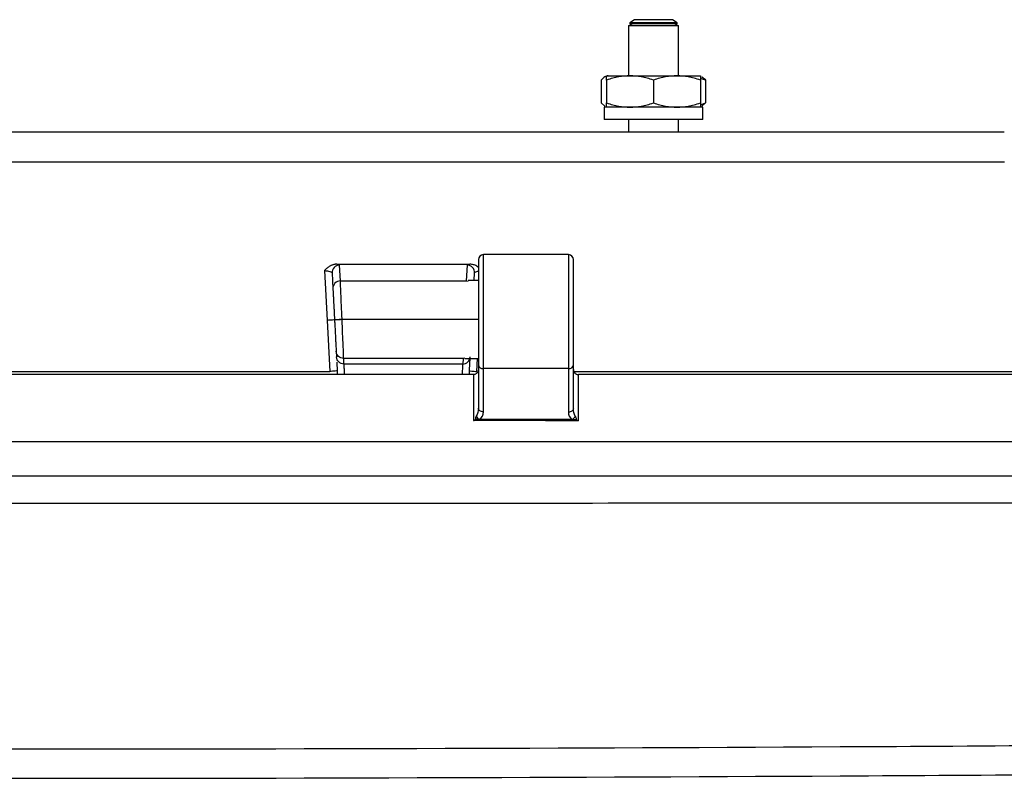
# Model space of a CAD drawing. Header units: inches. Extents: x 1.7 to 75.2, y 1.7 to 57.7.
# Tile 14 of 27: x 18.6 to 22.5, y 39.4 to 42.4. Entities that reach past the tile are written whole.
import ezdxf

# ---------------------------------------------------------------- set-up
doc = ezdxf.new("R2010")
doc.units = ezdxf.units.IN
doc.header["$LTSCALE"] = 7
doc.header["$MEASUREMENT"] = 0

msp = doc.modelspace()

# ---------------------------------------------------------------- linework, layer by layer
for p, q in [((21.0024, 42.4109), (21.0024, 42.2095)), ((21.0024, 42.4109), (21.2024, 42.4109)), ((21.026, 42.4345), (21.0074, 42.4215)), ((21.0074, 42.4215), (21.0074, 42.4178)), ((21.0079, 42.4215), (21.0074, 42.4215)), ((21.0074, 42.4178), (21.0173, 42.4109)), ((21.0079, 42.4178), (21.0074, 42.4178)), ((21.1974, 42.4215), (21.0079, 42.4215)), ((21.1974, 42.4178), (21.0079, 42.4178)), ((21.0264, 42.4345), (21.026, 42.4345)), ((21.1788, 42.4345), (21.0264, 42.4345)), ((21.1974, 42.4215), (21.1788, 42.4345)), ((21.1874, 42.4109), (21.1974, 42.4178)), ((21.1974, 42.4178), (21.1974, 42.4215)), ((21.2024, 42.2095), (21.2024, 42.4109)), ((20.9149, 42.2095), (21.0086, 42.2095)), ((21.0086, 42.2095), (21.1961, 42.2095)), ((21.1961, 42.2095), (21.2899, 42.2095)), ((20.8937, 42.1928), (20.8937, 42.1012)), ((20.9149, 42.1928), (20.9149, 42.1012)), ((21.1024, 42.1928), (21.1024, 42.1012)), ((21.3111, 42.1928), (21.2899, 42.1992)), ((21.2899, 42.1928), (21.2899, 42.1012)), ((21.3111, 42.1928), (21.3111, 42.1012)), ((20.8937, 42.1012), (20.9086, 42.0883)), ((21.2899, 42.0943), (21.3111, 42.1012)), ((21.3111, 42.1012), (21.2961, 42.0883)), ((20.9055, 42.0845), (20.9055, 42.0345)), ((21.2992, 42.0845), (20.9055, 42.0845)), ((21.2992, 42.0345), (21.2992, 42.0845)), ((21.2992, 42.0345), (20.9055, 42.0345)), ((21.0024, 42.0345), (21.0024, 41.9845)), ((21.2024, 41.9845), (21.2024, 42.0345)), ((22.5053, 41.9845), (14.1995, 41.9845)), ((14.1991, 41.866), (22.5057, 41.866)), ((20.4024, 41.4745), (20.4024, 41.0539)), ((20.7624, 41.4945), (20.4224, 41.4945)), ((20.4224, 41.0388), (20.4224, 41.4945)), ((20.7624, 41.4945), (20.7624, 41.0388)), ((20.7824, 41.0539), (20.7824, 41.4745)), ((19.7868, 41.4308), (19.7972, 41.2314)), ((19.8175, 41.4211), (19.8207, 41.3582)), ((19.8507, 41.3896), (19.8474, 41.4525)), ((20.3574, 41.4526), (20.3541, 41.3896)), ((20.3857, 41.3905), (20.3873, 41.4212)), ((19.8507, 41.3896), (20.3541, 41.3896)), ((20.3541, 41.3896), (20.361, 41.3887)), ((20.4024, 41.3905), (20.361, 41.3905)), ((19.7972, 41.2314), (19.8079, 41.0271)), ((20.4024, 41.2345), (19.8573, 41.2345)), ((19.8339, 41.1077), (19.8351, 41.0851)), ((20.3409, 41.0794), (19.8638, 41.0794)), ((19.865, 41.0569), (19.8638, 41.0794)), ((20.3409, 41.0794), (20.3398, 41.0569)), ((20.3477, 41.0802), (20.3409, 41.0794)), ((20.3477, 41.0785), (20.4024, 41.0785)), ((20.3968, 41.0271), (20.3994, 41.0785)), ((18.2824, 41.0271), (19.8079, 41.0271)), ((20.3398, 41.0569), (19.865, 41.0569)), ((20.4024, 41.0539), (20.4024, 40.8803)), ((20.7624, 41.0388), (20.4224, 41.0388)), ((20.4224, 40.8653), (20.4224, 41.0388)), ((20.7624, 41.0388), (20.7624, 40.8643)), ((20.7824, 40.8794), (20.7824, 41.0539)), ((20.7824, 41.0271), (22.5579, 41.0271)), ((20.3824, 41.0145), (18.3024, 41.0145)), ((23.1324, 41.0145), (20.8023, 41.0145)), ((20.3889, 40.8345), (20.3952, 40.8345)), ((20.4059, 40.8345), (20.3952, 40.8345)), ((20.7776, 40.8345), (20.4059, 40.8345)), ((9.5646, 40.7464), (27.1402, 40.7464)), ((9.5659, 40.6095), (27.1389, 40.6095))]:
    msp.add_line(p, q)
at = {"flags": 128}
msp.add_lwpolyline([(20.8023, 40.8298), (20.8023, 40.9332), (20.8023, 41.0145)], dxfattribs=at)
for centre, radius, start, end in [((20.4224, 41.4745), 0.02, 90, 180), ((20.7624, 41.4745), 0.02, 0, 90), ((20.4202, 41.0568), 0.0181, 189.1765, 276.8934), ((20.7646, 41.0568), 0.0181, 263.1066, 350.8235)]:
    msp.add_arc(centre, radius, start, end)
for points, knots in [([(20.9209, 42.2095), (20.9166, 42.2095), (20.9123, 42.2081), (20.9033, 42.2027), (20.8987, 42.1985), (20.8937, 42.1928)], [0, 0, 0, 0, 0.5, 0.5, 1, 1, 1, 1]), ([(21.0086, 42.2095), (20.9936, 42.2095), (20.9788, 42.2081), (20.9481, 42.2027), (20.9323, 42.1985), (20.9149, 42.1928)], [0, 0, 0, 0, 0.5, 0.5, 1, 1, 1, 1]), ([(20.9149, 42.1928), (20.9149, 42.1985), (20.9149, 42.2027), (20.9149, 42.2081), (20.9149, 42.2095), (20.9149, 42.2095)], [0, 0, 0, 0, 0.5, 0.5, 1, 1, 1, 1]), ([(21.1024, 42.1928), (21.085, 42.1985), (21.0691, 42.2027), (21.0385, 42.2081), (21.0237, 42.2095), (21.0086, 42.2095)], [0, 0, 0, 0, 0.5, 0.5, 1, 1, 1, 1]), ([(21.1961, 42.2095), (21.1811, 42.2095), (21.1663, 42.2081), (21.1356, 42.2027), (21.1198, 42.1985), (21.1024, 42.1928)], [0, 0, 0, 0, 0.5, 0.5, 1, 1, 1, 1]), ([(21.2899, 42.1928), (21.2725, 42.1985), (21.2566, 42.2027), (21.226, 42.2081), (21.2112, 42.2095), (21.1961, 42.2095)], [0, 0, 0, 0, 0.5, 0.5, 1, 1, 1, 1]), ([(21.2899, 42.2095), (21.2899, 42.2095), (21.2899, 42.2081), (21.2899, 42.2027), (21.2899, 42.1985), (21.2899, 42.1928)], [0, 0, 0, 0, 0.5, 0.5, 1, 1, 1, 1]), ([(21.2961, 42.2052), (21.297, 42.205), (21.302, 42.2034), (21.307, 42.1976), (21.3111, 42.1928)], [0, 0, 0, 0, 0.160619, 1, 1, 1, 1]), ([(20.9149, 42.1012), (20.9323, 42.0955), (20.9481, 42.0913), (20.9788, 42.0859), (20.9936, 42.0845), (21.0086, 42.0845)], [0, 0, 0, 0, 0.5, 0.5, 1, 1, 1, 1]), ([(20.9149, 42.0845), (20.9149, 42.0845), (20.9149, 42.0859), (20.9149, 42.0913), (20.9149, 42.0955), (20.9149, 42.1012)], [0, 0, 0, 0, 0.5, 0.5, 1, 1, 1, 1]), ([(21.0086, 42.0845), (21.0237, 42.0845), (21.0385, 42.0859), (21.0691, 42.0913), (21.085, 42.0955), (21.1024, 42.1012)], [0, 0, 0, 0, 0.5, 0.5, 1, 1, 1, 1]), ([(21.1024, 42.1012), (21.1198, 42.0955), (21.1356, 42.0913), (21.1663, 42.0859), (21.1811, 42.0845), (21.1961, 42.0845)], [0, 0, 0, 0, 0.5, 0.5, 1, 1, 1, 1]), ([(21.1961, 42.0845), (21.2112, 42.0845), (21.226, 42.0859), (21.2566, 42.0913), (21.2725, 42.0955), (21.2899, 42.1012)], [0, 0, 0, 0, 0.5, 0.5, 1, 1, 1, 1]), ([(21.2899, 42.1012), (21.2899, 42.0955), (21.2899, 42.0913), (21.2899, 42.0859), (21.2899, 42.0845), (21.2899, 42.0845)], [0, 0, 0, 0, 0.5, 0.5, 1, 1, 1, 1]), ([(19.8359, 41.4563), (19.8346, 41.4563), (19.8319, 41.4562), (19.8278, 41.4556), (19.8238, 41.4547), (19.8199, 41.4536), (19.8162, 41.4522), (19.8125, 41.4505), (19.8061, 41.4471), (19.7972, 41.4409), (19.7904, 41.4343), (19.7868, 41.4308)], [0, 0, 0, 0, 0.071472, 0.143164, 0.214898, 0.286451, 0.357607, 0.428187, 0.49807, 0.738041, 1, 1, 1, 1]), ([(20.4024, 41.4433), (20.4002, 41.4452), (20.3944, 41.4503), (20.3827, 41.4549), (20.3733, 41.4559), (20.3687, 41.4564)], [0, 0, 0, 0, 0.232756, 0.626764, 1, 1, 1, 1]), ([(19.7868, 41.4308), (19.7948, 41.4304), (19.8027, 41.4291), (19.814, 41.4255), (19.8173, 41.4232), (19.8175, 41.4211)], [0, 0, 0, 0, 0.5, 0.5, 1, 1, 1, 1]), ([(19.8474, 41.4525), (19.8393, 41.4525), (19.8312, 41.449), (19.8201, 41.4373), (19.817, 41.4291), (19.8175, 41.4211)], [0, 0, 0, 0, 0.5, 0.5, 1, 1, 1, 1]), ([(20.3873, 41.4212), (20.3877, 41.4292), (20.3847, 41.4374), (20.3735, 41.4491), (20.3655, 41.4526), (20.3574, 41.4526)], [0, 0, 0, 0, 0.5, 0.5, 1, 1, 1, 1]), ([(20.3873, 41.4212), (20.3879, 41.4222), (20.3889, 41.4244), (20.3947, 41.4271), (20.4003, 41.4283), (20.4024, 41.4287)], [0, 0, 0, 0, 0.386155, 0.770466, 1, 1, 1, 1]), ([(19.8507, 41.3896), (19.8426, 41.3896), (19.8345, 41.3861), (19.8234, 41.3744), (19.8203, 41.3662), (19.8207, 41.3582)], [0, 0, 0, 0, 0.5, 0.5, 1, 1, 1, 1]), ([(19.8572, 41.2364), (19.8556, 41.2741), (19.854, 41.3114), (19.8522, 41.3534), (19.8517, 41.3649), (19.851, 41.382), (19.8508, 41.3876), (19.8507, 41.3896)], [0, 0, 0, 0, 0.5, 0.5, 0.75, 0.75, 1, 1, 1, 1]), ([(19.8207, 41.3582), (19.8208, 41.3579), (19.8208, 41.357), (19.8209, 41.3544), (19.8212, 41.3501), (19.8215, 41.3438), (19.8218, 41.3377), (19.8221, 41.3331), (19.8221, 41.3331), (19.8221, 41.3331), (19.8221, 41.3331), (19.8221, 41.3331), (19.8221, 41.3331), (19.8221, 41.333), (19.8221, 41.333), (19.8221, 41.3328), (19.8221, 41.3326), (19.8221, 41.3321), (19.8222, 41.331), (19.8223, 41.3289), (19.8225, 41.3245), (19.8231, 41.3141), (19.8239, 41.2985), (19.8247, 41.2819), (19.8254, 41.2689), (19.826, 41.2572), (19.8267, 41.2453), (19.8271, 41.2377), (19.8272, 41.2345)], [0, 0, 0, 0, 0.03646, 0.12495, 0.188526, 0.249938, 0.374823, 0.374831, 0.374838, 0.374854, 0.374884, 0.374945, 0.375067, 0.375312, 0.3758, 0.376777, 0.378731, 0.38264, 0.390457, 0.406092, 0.43736, 0.499885, 0.648835, 0.749751, 0.802834, 0.874869, 0.948055, 1, 1, 1, 1]), ([(19.8272, 41.2345), (19.8273, 41.2341), (19.824, 41.2335), (19.8129, 41.2323), (19.8051, 41.2318), (19.7972, 41.2314)], [0, 0, 0, 0, 0.5, 0.5, 1, 1, 1, 1]), ([(19.8272, 41.2345), (19.8272, 41.2346), (19.8305, 41.2349), (19.8415, 41.2356), (19.8493, 41.236), (19.8572, 41.2364)], [0, 0, 0, 0, 0.5, 0.5, 1, 1, 1, 1]), ([(19.8573, 41.2345), (19.8494, 41.2341), (19.8416, 41.2337), (19.8306, 41.2331), (19.8273, 41.2329), (19.8273, 41.2329)], [0, 0, 0, 0, 0.5, 0.5, 1, 1, 1, 1]), ([(19.8273, 41.2329), (19.8274, 41.2307), (19.8278, 41.223), (19.8284, 41.2115), (19.8291, 41.1987), (19.8299, 41.1841), (19.8304, 41.1738), (19.8308, 41.1672), (19.8308, 41.1672), (19.8308, 41.1672), (19.8308, 41.1672), (19.8308, 41.1672), (19.8308, 41.1672), (19.8308, 41.1671), (19.8308, 41.167), (19.8308, 41.1669), (19.8308, 41.1665), (19.8308, 41.1658), (19.8309, 41.1644), (19.8311, 41.1616), (19.8313, 41.1561), (19.8319, 41.1445), (19.8326, 41.1317), (19.8331, 41.1219), (19.8334, 41.1161), (19.8336, 41.112), (19.8338, 41.1091), (19.8339, 41.1081), (19.8339, 41.1077)], [0, 0, 0, 0, 0.036776, 0.125113, 0.188846, 0.250236, 0.375209, 0.375216, 0.375224, 0.375239, 0.37527, 0.375331, 0.375453, 0.375697, 0.376186, 0.377164, 0.379119, 0.383029, 0.39085, 0.406491, 0.437769, 0.500303, 0.649188, 0.750047, 0.802943, 0.875031, 0.948009, 1, 1, 1, 1]), ([(19.8638, 41.0794), (19.8637, 41.0835), (19.8629, 41.1022), (19.8611, 41.1444), (19.8604, 41.1609), (19.8589, 41.1965), (19.8581, 41.2155), (19.8573, 41.2345)], [0, 0, 0, 0, 0.5, 0.5, 0.75, 0.75, 1, 1, 1, 1]), ([(19.8638, 41.0794), (19.8562, 41.0794), (19.8487, 41.0824), (19.8377, 41.0928), (19.8343, 41.1001), (19.8339, 41.1077)], [0, 0, 0, 0, 0.5, 0.5, 1, 1, 1, 1]), ([(19.865, 41.0569), (19.8574, 41.0569), (19.8498, 41.0598), (19.8389, 41.0703), (19.8355, 41.0776), (19.8351, 41.0851)], [0, 0, 0, 0, 0.5, 0.5, 1, 1, 1, 1]), ([(19.8361, 41.065), (19.8365, 41.0585), (19.8371, 41.0456), (19.8382, 41.0248), (19.8388, 41.0145)], [0, 0, 0, 0, 0.505476, 1, 1, 1, 1]), ([(20.3398, 41.0569), (20.3473, 41.0569), (20.3549, 41.0599), (20.3659, 41.0702), (20.3693, 41.0776), (20.3697, 41.0851)], [0, 0, 0, 0, 0.5, 0.5, 1, 1, 1, 1]), ([(20.366, 41.0145), (20.3661, 41.0167), (20.367, 41.0341), (20.3682, 41.0565), (20.3693, 41.0765), (20.3695, 41.0805), (20.3696, 41.0821)], [0, 0, 0, 0, 0.059331, 0.475448, 0.800124, 1, 1, 1, 1]), ([(19.8379, 41.0303), (19.838, 41.0299), (19.8347, 41.0293), (19.8236, 41.0281), (19.8158, 41.0276), (19.8079, 41.0271)], [0, 0, 0, 0, 0.5, 0.5, 1, 1, 1, 1]), ([(19.8679, 41.0145), (19.8675, 41.0201), (19.8665, 41.0345), (19.8655, 41.0504), (19.8652, 41.0547), (19.865, 41.0569)], [0, 0, 0, 0, 0.242091, 0.62984, 1, 1, 1, 1]), ([(20.3398, 41.0569), (20.3396, 41.0548), (20.3393, 41.0504), (20.3382, 41.0346), (20.3372, 41.0201), (20.3369, 41.0145)], [0, 0, 0, 0, 0.367666, 0.756985, 1, 1, 1, 1]), ([(20.3668, 41.0303), (20.3668, 41.0299), (20.37, 41.0293), (20.3811, 41.0281), (20.3889, 41.0276), (20.3968, 41.0271)], [0, 0, 0, 0, 0.5, 0.5, 1, 1, 1, 1]), ([(20.4024, 41.0345), (20.4024, 41.0337), (20.4023, 41.032), (20.4018, 41.0297), (20.4012, 41.0277), (20.4004, 41.0258), (20.3995, 41.0242), (20.3987, 41.0229), (20.3972, 41.0209), (20.3947, 41.0185), (20.3908, 41.0163), (20.3867, 41.0148), (20.3838, 41.0146), (20.3824, 41.0145)], [0, 0, 0, 0, 0.095783, 0.183606, 0.263485, 0.335413, 0.399389, 0.455435, 0.503594, 0.649325, 0.778447, 0.893963, 1, 1, 1, 1]), ([(20.7824, 41.0345), (20.7824, 41.0335), (20.7825, 41.0317), (20.7831, 41.029), (20.7839, 41.0267), (20.7849, 41.0247), (20.7859, 41.0231), (20.787, 41.0217), (20.7887, 41.0198), (20.7912, 41.0178), (20.7947, 41.0159), (20.7985, 41.0147), (20.8011, 41.0146), (20.8023, 41.0145)], [0, 0, 0, 0, 0.110361, 0.210099, 0.299228, 0.377773, 0.445769, 0.503273, 0.561978, 0.687867, 0.801023, 0.903961, 1, 1, 1, 1]), ([(20.3823, 40.8313), (20.3829, 40.8313), (20.3841, 40.8313), (20.3857, 40.8317), (20.3874, 40.8322), (20.3884, 40.8327), (20.3889, 40.8329)], [0, 0, 0, 0, 0.2462726, 0.497778, 0.7427301, 1, 1, 1, 1]), ([(20.3913, 40.8433), (20.3912, 40.8413), (20.3911, 40.8376), (20.3895, 40.8343), (20.3889, 40.8328)], [0, 0, 0, 0, 0.557885, 1, 1, 1, 1]), ([(20.3913, 40.8433), (20.3913, 40.8424), (20.3914, 40.8407), (20.3919, 40.8386), (20.3925, 40.837), (20.3931, 40.8361), (20.3936, 40.8354), (20.394, 40.835), (20.3944, 40.8348), (20.3947, 40.8346), (20.3948, 40.8345), (20.395, 40.8346), (20.395, 40.8344), (20.3951, 40.8344), (20.3951, 40.8345), (20.3952, 40.8345)], [0, 0, 0, 0, 0.26614, 0.499908, 0.624373, 0.750909, 0.817559, 0.876999, 0.911706, 0.940281, 0.96025, 0.9722, 0.986287, 0.991032, 1, 1, 1, 1]), ([(20.787, 40.834), (20.7855, 40.8341), (20.7824, 40.8345), (20.7792, 40.8345), (20.7776, 40.8345)], [0, 0, 0, 0, 0.475844, 1, 1, 1, 1]), ([(20.7943, 40.8326), (20.7932, 40.8329), (20.7908, 40.8335), (20.7883, 40.8338), (20.787, 40.834)], [0, 0, 0, 0, 0.475541, 1, 1, 1, 1]), ([(20.7944, 40.8346), (20.7945, 40.8354), (20.7945, 40.8367), (20.7943, 40.8385), (20.7937, 40.8406), (20.7931, 40.8422), (20.7927, 40.8432), (20.7927, 40.8432), (20.7927, 40.8432), (20.7926, 40.8432), (20.7926, 40.8433), (20.7926, 40.8433), (20.7926, 40.8434), (20.7925, 40.8436), (20.7923, 40.844), (20.7919, 40.8447), (20.7912, 40.8462), (20.7905, 40.8474), (20.79, 40.8482)], [0, 0, 0, 0, 0.16378, 0.241212, 0.369395, 0.598025, 0.598223, 0.59842, 0.598814, 0.599602, 0.601179, 0.604331, 0.610635, 0.623237, 0.648415, 0.698692, 0.799046, 1, 1, 1, 1]), ([(20.8023, 40.8298), (20.8018, 40.8298), (20.8007, 40.8299), (20.799, 40.8302), (20.7974, 40.8308), (20.7958, 40.8316), (20.7948, 40.8322), (20.7943, 40.8326)], [0, 0, 0, 0, 0.183857, 0.371344, 0.567199, 0.775594, 1, 1, 1, 1]), ([(10.3308, 40.5022), (10.4147, 40.5023), (10.4982, 40.5022), (10.6651, 40.5021), (10.7487, 40.5021), (10.9994, 40.502), (11.1665, 40.5019), (11.6678, 40.5018), (12.002, 40.5017), (13.0047, 40.5014), (13.6731, 40.5013), (15.6785, 40.5009), (17.0154, 40.5008), (19.6893, 40.5008), (21.0263, 40.5009), (23.0316, 40.5013), (23.7001, 40.5014), (24.7028, 40.5017), (25.037, 40.5018), (25.5383, 40.5019), (25.7054, 40.502), (25.9561, 40.5021), (26.0396, 40.5021), (26.2066, 40.5022), (26.2901, 40.5023), (26.3739, 40.5022)], [0, 0, 0, 0, 0.015625, 0.015625, 0.03125, 0.03125, 0.0625, 0.0625, 0.125, 0.125, 0.25, 0.25, 0.5, 0.5, 0.75, 0.75, 0.875, 0.875, 0.9375, 0.9375, 0.96875, 0.96875, 0.984375, 0.984375, 1, 1, 1, 1]), ([(25.5703, 39.5554), (25.533, 39.5549), (25.4953, 39.5545), (25.4201, 39.5537), (25.3825, 39.5533), (25.2697, 39.5521), (25.1945, 39.5513), (24.9689, 39.549), (24.8185, 39.5475), (24.3674, 39.5431), (24.0667, 39.5404), (23.1644, 39.5329), (22.5629, 39.5288), (20.7584, 39.5188), (19.5554, 39.5155), (17.1494, 39.5155), (15.9464, 39.5188), (14.1419, 39.5288), (13.5404, 39.5329), (12.6381, 39.5404), (12.3374, 39.5431), (11.8863, 39.5475), (11.7359, 39.549), (11.5102, 39.5513), (11.4351, 39.5521), (11.3223, 39.5533), (11.2847, 39.5537), (11.2094, 39.5545), (11.1718, 39.5549), (11.1345, 39.5554)], [0, 0, 0, 0, 0.007812, 0.007812, 0.015625, 0.015625, 0.03125, 0.03125, 0.0625, 0.0625, 0.125, 0.125, 0.25, 0.25, 0.5, 0.5, 0.75, 0.75, 0.875, 0.875, 0.9375, 0.9375, 0.96875, 0.96875, 0.984375, 0.984375, 0.992187, 0.992187, 1, 1, 1, 1]), ([(11.133, 39.4412), (11.7346, 39.4342), (12.3362, 39.4282), (13.5394, 39.4177), (14.141, 39.4134), (15.9459, 39.403), (17.1491, 39.3995), (19.5556, 39.3995), (20.7589, 39.403), (22.5637, 39.4134), (23.1654, 39.4177), (24.3686, 39.4282), (24.9702, 39.4342), (25.5717, 39.4412)], [0, 0, 0, 0, 0.125, 0.125, 0.25, 0.25, 0.5, 0.5, 0.75, 0.75, 0.875, 0.875, 1, 1, 1, 1])]:
    msp.add_open_spline(points, degree=3, knots=knots)
for points in [[(19.8359, 41.4563), (20.0135, 41.4563), (20.1911, 41.4563), (20.3687, 41.4564)], [(19.8474, 41.4525), (19.8473, 41.4538), (19.8433, 41.4552), (19.8359, 41.4563)], [(20.3687, 41.4564), (20.3615, 41.4553), (20.3574, 41.4539), (20.3574, 41.4526)], [(19.8272, 41.2345), (19.8273, 41.234), (19.8273, 41.2335), (19.8273, 41.2329)], [(19.8573, 41.2345), (19.8572, 41.2351), (19.8572, 41.2358), (19.8572, 41.2364)], [(20.3824, 41.0145), (20.3823, 40.9534), (20.3823, 40.8923), (20.3823, 40.8313)], [(20.4024, 40.8803), (20.4024, 40.8687), (20.4, 40.8566), (20.3942, 40.8481)], [(20.4224, 40.8653), (20.4171, 40.8653), (20.4067, 40.8685), (20.4024, 40.8764), (20.4024, 40.8803)], [(20.7824, 40.8794), (20.7824, 40.8755), (20.778, 40.8676), (20.7676, 40.8643), (20.7624, 40.8643)], [(20.79, 40.8482), (20.7846, 40.8566), (20.7824, 40.8682), (20.7824, 40.8794)], [(20.8023, 40.8298), (20.6623, 40.8303), (20.5223, 40.8308), (20.3823, 40.8313)], [(20.3942, 40.8481), (20.3932, 40.8467), (20.3922, 40.8452), (20.3913, 40.8433)], [(20.3942, 40.8481), (20.3955, 40.8454), (20.3991, 40.8399), (20.4036, 40.8359), (20.4059, 40.8345)], [(20.4059, 40.8345), (20.4176, 40.8426), (20.4224, 40.8541), (20.4224, 40.8653)], [(20.7624, 40.8643), (20.7624, 40.8536), (20.7669, 40.8426), (20.7776, 40.8345)], [(20.7776, 40.8345), (20.78, 40.8359), (20.7849, 40.8399), (20.7886, 40.8454), (20.79, 40.8482)], [(20.7871, 40.8345), (20.7896, 40.8345), (20.7921, 40.8345), (20.7944, 40.8346)], [(20.7943, 40.8326), (20.7943, 40.8333), (20.7944, 40.8339), (20.7944, 40.8346)]]:
    msp.add_open_spline(points, degree=3)

doc.saveas('drawing.dxf')
